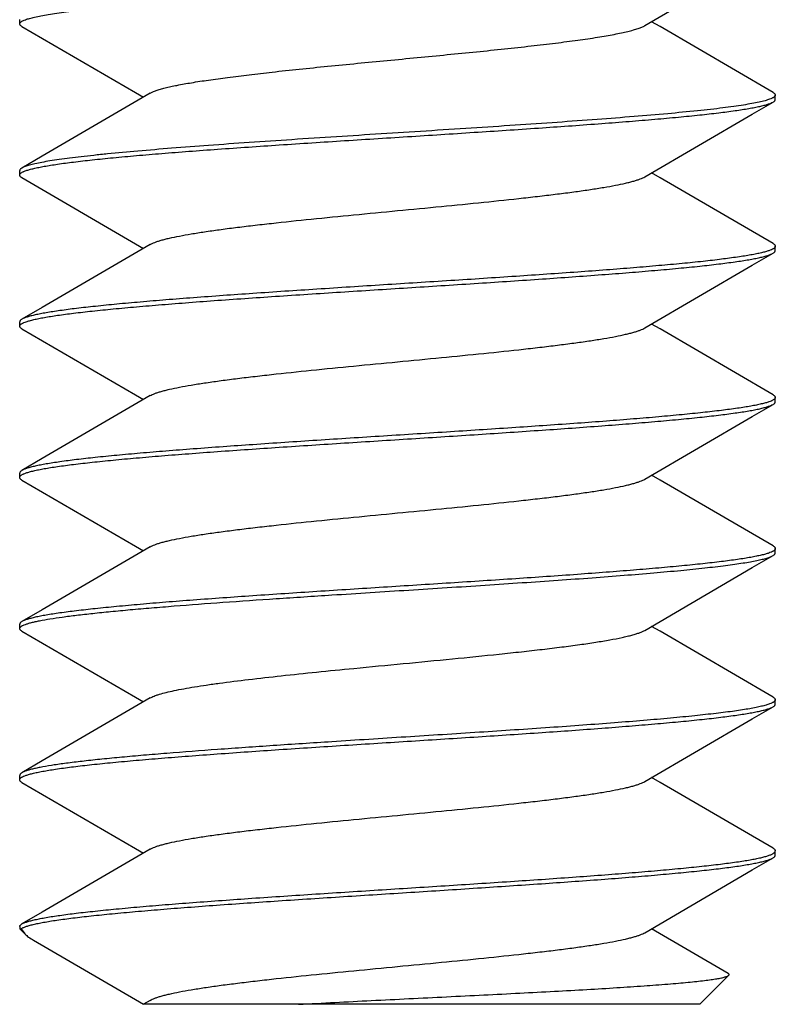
# Model space of a CAD drawing. Header units: millimetres. Extents: x 132 to 510, y -131 to 14.
# Tile 5 of 12: x 435.98 to 437.98, y -131.28 to -128.67. Entities that reach past the tile are written whole.
import ezdxf

# ---------------------------------------------------------------- set-up
doc = ezdxf.new("R2010")
doc.units = ezdxf.units.MM
doc.header["$LTSCALE"] = 16.335
doc.layers.add('SCR-01490', color=7, linetype='CONTINUOUS')

msp = doc.modelspace()

# ---------------------------------------------------------------- linework, layer by layer
at = {"layer": 'SCR-01490', "color": 7, "linetype": 'Continuous'}
for p, q in [((435.9839, -128.6848), (435.9839, -128.6732)), ((437.9839, -128.8848), (437.9839, -128.8732)), ((435.9839, -129.0848), (435.9839, -129.0732)), ((437.9839, -129.2848), (437.9839, -129.2732)), ((435.9839, -129.4848), (435.9839, -129.4732)), ((437.9839, -129.6848), (437.9839, -129.6732)), ((435.9839, -129.8848), (435.9839, -129.8732)), ((437.9839, -130.0848), (437.9839, -130.0732)), ((435.9839, -130.2848), (435.9839, -130.2732)), ((437.9839, -130.4848), (437.9839, -130.4732)), ((435.9839, -130.6848), (435.9839, -130.6732)), ((437.9839, -130.8848), (437.9839, -130.8732)), ((435.9839, -131.0732), (435.9839, -131.079)), ((435.9976, -131.0926), (435.9839, -131.079)), ((435.9839, -131.079), (435.9881, -131.079)), ((435.9881, -131.079), (435.9976, -131.0926)), ((437.859, -131.1971), (437.6565, -131.079)), ((437.7839, -131.279), (437.8608, -131.2021)), ((436.3293, -131.2685), (436.3114, -131.279)), ((437.7839, -131.279), (436.3114, -131.279))]:
    msp.add_line(p, q, dxfattribs=at)
for points in [[(437.6386, -128.6895), (437.9231, -128.5236), (437.9779, -128.4917)], [(435.99, -128.6917), (436.2904, -128.8667), (436.3114, -128.879)], [(437.9779, -128.8662), (437.6788, -128.692), (437.6565, -128.679)], [(436.3293, -128.8685), (436.0435, -129.0351), (435.99, -129.0662)], [(437.6386, -129.0895), (437.9231, -128.9236), (437.9779, -128.8917)], [(437.9779, -129.2662), (437.6788, -129.092), (437.6565, -129.079)], [(435.99, -129.0917), (436.2904, -129.2667), (436.3114, -129.279)], [(436.3293, -129.2685), (436.0435, -129.4351), (435.99, -129.4662)], [(437.6386, -129.4895), (437.9231, -129.3236), (437.9779, -129.2917)], [(437.9779, -129.6662), (437.6788, -129.492), (437.6565, -129.479)], [(435.99, -129.4917), (436.2904, -129.6667), (436.3114, -129.679)], [(436.3293, -129.6685), (436.0435, -129.8351), (435.99, -129.8662)], [(437.6386, -129.8895), (437.9231, -129.7236), (437.9779, -129.6917)], [(435.99, -129.8917), (436.2904, -130.0667), (436.3114, -130.079)], [(437.9779, -130.0662), (437.6788, -129.892), (437.6565, -129.879)], [(436.3293, -130.0685), (436.0435, -130.2351), (435.99, -130.2662)], [(437.6386, -130.2895), (437.9231, -130.1236), (437.9779, -130.0917)], [(437.9779, -130.4662), (437.6788, -130.292), (437.6565, -130.279)], [(435.99, -130.2917), (436.2904, -130.4667), (436.3114, -130.479)], [(436.3293, -130.4685), (436.0435, -130.6351), (435.99, -130.6662)], [(437.6386, -130.6895), (437.9231, -130.5236), (437.9779, -130.4917)], [(435.99, -130.6917), (436.2904, -130.8667), (436.3114, -130.879)], [(437.9779, -130.8662), (437.6788, -130.692), (437.6565, -130.679)], [(436.3293, -130.8685), (436.0435, -131.0351), (435.99, -131.0662)], [(437.6386, -131.0895), (437.9231, -130.9236), (437.9779, -130.8917)], [(436.0209, -131.1097), (436.2904, -131.2667), (436.3114, -131.279)]]:
    msp.add_lwpolyline(points, dxfattribs=at)
msp.add_arc((436.0041, -131.0906), 0.0282, 120.0954, 122.694, dxfattribs=at)
for points, knots in [([(435.9989, -128.6737), (436.0024, -128.6724), (436.0106, -128.6699), (436.0244, -128.6665), (436.0411, -128.663), (436.0605, -128.6596), (436.0827, -128.6562), (436.1176, -128.6513), (436.1676, -128.6454), (436.2347, -128.6385), (436.3107, -128.6317), (436.3948, -128.6248), (436.4535, -128.6203), (436.4839, -128.6181)], [0, 0, 0, 0, 0.023351, 0.05242, 0.087198, 0.12764, 0.173648, 0.225099, 0.343781, 0.482316, 0.639118, 0.812423, 1, 1, 1, 1]), ([(435.9839, -128.6848), (435.9839, -128.6843), (435.9841, -128.6833), (435.9849, -128.6819), (435.9861, -128.6805), (435.9878, -128.6791), (435.9899, -128.6778), (435.9936, -128.6758), (435.9967, -128.6746), (435.9989, -128.6737)], [0, 0, 0, 0, 0.071966, 0.151651, 0.244814, 0.355094, 0.48467, 0.634864, 1, 1, 1, 1]), ([(435.99, -128.6917), (435.9891, -128.6912), (435.9875, -128.6902), (435.9855, -128.6884), (435.9843, -128.6866), (435.9839, -128.6854), (435.9839, -128.6848)], [0, 0, 0, 0, 0.329363, 0.597072, 0.813913, 1, 1, 1, 1]), ([(436.6522, -128.8123), (436.676, -128.8097), (436.7249, -128.8044), (436.8264, -128.7941), (436.9572, -128.7815), (437.0885, -128.769), (437.1921, -128.7587), (437.266, -128.7511), (437.3358, -128.7435), (437.4005, -128.7359), (437.4591, -128.7283), (437.5038, -128.7218), (437.5359, -128.7165), (437.557, -128.7127), (437.576, -128.7089), (437.5929, -128.7051), (437.6076, -128.7013), (437.6201, -128.6975), (437.6302, -128.6937), (437.6361, -128.6909), (437.6386, -128.6895)], [0, 0, 0, 0, 0.072254, 0.148354, 0.307391, 0.468022, 0.546039, 0.621017, 0.691886, 0.757626, 0.817306, 0.870086, 0.893656, 0.915235, 0.93476, 0.952169, 0.967411, 0.980461, 0.991315, 1, 1, 1, 1]), ([(436.3293, -128.8685), (436.3316, -128.8672), (436.3368, -128.8646), (436.3458, -128.8612), (436.3568, -128.8577), (436.3696, -128.8542), (436.3843, -128.8507), (436.4074, -128.8459), (436.4406, -128.8399), (436.4854, -128.833), (436.5362, -128.826), (436.5925, -128.8191), (436.6317, -128.8146), (436.6522, -128.8123)], [0, 0, 0, 0, 0.02381, 0.053109, 0.087972, 0.128399, 0.174349, 0.225726, 0.344183, 0.482521, 0.639215, 0.812504, 1, 1, 1, 1]), ([(437.9839, -128.8732), (437.9839, -128.8737), (437.9838, -128.8747), (437.983, -128.8761), (437.9818, -128.8775), (437.9801, -128.8788), (437.978, -128.8802), (437.9742, -128.8822), (437.9711, -128.8834), (437.9689, -128.8843)], [0, 0, 0, 0, 0.071797, 0.151351, 0.244437, 0.354697, 0.484305, 0.634578, 1, 1, 1, 1]), ([(437.9779, -128.8662), (437.9788, -128.8667), (437.9804, -128.8678), (437.9824, -128.8695), (437.9836, -128.8713), (437.9839, -128.8726), (437.9839, -128.8732)], [0, 0, 0, 0, 0.329362, 0.597071, 0.813913, 1, 1, 1, 1]), ([(436.001, -129.073), (436.004, -129.0719), (436.0107, -129.0699), (436.0218, -129.0671), (436.0348, -129.0643), (436.0497, -129.0615), (436.0664, -129.0587), (436.0922, -129.0548), (436.1289, -129.0499), (436.1779, -129.0443), (436.2333, -129.0387), (436.2946, -129.0331), (436.3614, -129.0275), (436.4331, -129.0218), (436.5368, -129.0142), (436.6743, -129.0047), (436.8455, -128.9936), (437.0211, -128.9824), (437.1956, -128.9713), (437.3633, -128.9601), (437.4965, -128.9506), (437.5957, -128.9429), (437.6633, -128.9373), (437.7255, -128.9317), (437.7818, -128.9261), (437.8318, -128.9205), (437.8694, -128.9156), (437.896, -128.9117), (437.9132, -128.9089), (437.9287, -128.9061), (437.9422, -128.9033), (437.9539, -128.9005), (437.9637, -128.8977), (437.9715, -128.8949), (437.976, -128.8928), (437.9779, -128.8917)], [0, 0, 0, 0, 0.00482, 0.010574, 0.017259, 0.02487, 0.033398, 0.042829, 0.064328, 0.089214, 0.117296, 0.148358, 0.182159, 0.218436, 0.256906, 0.339199, 0.426452, 0.515919, 0.604788, 0.690269, 0.769677, 0.806315, 0.840517, 0.872022, 0.900579, 0.925974, 0.948007, 0.957714, 0.966524, 0.974421, 0.981394, 0.987436, 0.992546, 0.996727, 1, 1, 1, 1]), ([(437.9689, -128.8843), (437.967, -128.885), (437.963, -128.8863), (437.9538, -128.889), (437.94, -128.8923), (437.921, -128.896), (437.8985, -128.8998), (437.8728, -128.9036), (437.8438, -128.9074), (437.8118, -128.9112), (437.7632, -128.9165), (437.6957, -128.9229), (437.6073, -128.9305), (437.5099, -128.938), (437.4049, -128.9456), (437.2939, -128.9532), (437.1384, -128.9634), (436.9414, -128.9759), (436.7453, -128.9884), (436.5931, -128.9987), (436.5197, -129.0039), (436.4839, -129.0065)], [0, 0, 0, 0, 0.003987, 0.008539, 0.019339, 0.032396, 0.047684, 0.065155, 0.084755, 0.106419, 0.130072, 0.183007, 0.242817, 0.308655, 0.379579, 0.454576, 0.532574, 0.693072, 0.851899, 0.927857, 1, 1, 1, 1]), ([(437.9779, -128.8917), (437.9788, -128.8912), (437.9804, -128.8902), (437.9824, -128.8884), (437.9836, -128.8866), (437.9839, -128.8854), (437.9839, -128.8848)], [0, 0, 0, 0, 0.329359, 0.597067, 0.81391, 1, 1, 1, 1]), ([(436.4839, -129.0065), (436.4513, -129.0089), (436.3888, -129.0137), (436.2996, -129.0211), (436.231, -129.0274), (436.181, -129.0325), (436.1476, -129.0362), (436.1171, -129.0399), (436.0895, -129.0436), (436.065, -129.0473), (436.0436, -129.051), (436.0255, -129.0547), (436.0124, -129.0579), (436.0037, -129.0605), (435.9983, -129.0623), (435.9938, -129.0642), (435.9911, -129.0655), (435.99, -129.0662)], [0, 0, 0, 0, 0.196678, 0.377068, 0.538556, 0.611549, 0.679053, 0.740838, 0.796691, 0.846447, 0.889957, 0.927095, 0.957799, 0.970734, 0.982063, 0.991805, 1, 1, 1, 1]), ([(435.99, -129.0662), (435.9891, -129.0667), (435.9875, -129.0678), (435.9855, -129.0695), (435.9843, -129.0713), (435.9839, -129.0726), (435.9839, -129.0732)], [0, 0, 0, 0, 0.329341, 0.597034, 0.813881, 1, 1, 1, 1]), ([(435.9839, -129.0848), (435.9839, -129.0843), (435.9841, -129.0832), (435.985, -129.0817), (435.9864, -129.0802), (435.9875, -129.0793), (435.9882, -129.0789)], [0, 0, 0, 0, 0.198566, 0.421033, 0.684682, 1, 1, 1, 1]), ([(435.99, -129.0917), (435.9891, -129.0912), (435.9875, -129.0902), (435.9855, -129.0884), (435.9843, -129.0866), (435.9839, -129.0854), (435.9839, -129.0848)], [0, 0, 0, 0, 0.329363, 0.597071, 0.813912, 1, 1, 1, 1]), ([(435.9882, -129.0789), (435.9889, -129.0784), (435.9907, -129.0773), (435.9924, -129.0764), (435.9934, -129.076)], [0, 0, 0, 0, 0.462331, 1, 1, 1, 1]), ([(435.9934, -129.076), (435.994, -129.0757), (435.9965, -129.0746), (435.999, -129.0737), (436.001, -129.073)], [0, 0, 0, 0, 0.226568, 1, 1, 1, 1]), ([(436.3293, -129.2685), (436.3311, -129.2675), (436.3351, -129.2655), (436.3417, -129.2627), (436.3497, -129.2599), (436.3588, -129.2571), (436.3691, -129.2544), (436.3852, -129.2505), (436.4082, -129.2457), (436.4392, -129.2402), (436.4743, -129.2346), (436.5133, -129.2291), (436.556, -129.2235), (436.602, -129.218), (436.6688, -129.2104), (436.7578, -129.201), (436.8691, -129.19), (436.9839, -129.179), (437.0988, -129.168), (437.2101, -129.157), (437.2991, -129.1476), (437.3659, -129.14), (437.4119, -129.1344), (437.4546, -129.1289), (437.4936, -129.1233), (437.5287, -129.1178), (437.5597, -129.1123), (437.5826, -129.1075), (437.5987, -129.1036), (437.6091, -129.1008), (437.6182, -129.098), (437.6261, -129.0953), (437.6328, -129.0925), (437.6368, -129.0905), (437.6386, -129.0895)], [0, 0, 0, 0, 0.004601, 0.01006, 0.01639, 0.0236, 0.031689, 0.040646, 0.061113, 0.084884, 0.111794, 0.141646, 0.174227, 0.209285, 0.246562, 0.326619, 0.411966, 0.5, 0.588034, 0.673381, 0.753438, 0.790715, 0.825776, 0.858353, 0.888209, 0.915116, 0.938888, 0.959357, 0.968311, 0.976399, 0.983611, 0.989944, 0.995401, 1, 1, 1, 1]), ([(437.9779, -129.2662), (437.9788, -129.2667), (437.9804, -129.2678), (437.9824, -129.2695), (437.9836, -129.2713), (437.9839, -129.2726), (437.9839, -129.2732)], [0, 0, 0, 0, 0.329359, 0.597067, 0.81391, 1, 1, 1, 1]), ([(437.9672, -129.2849), (437.9642, -129.2859), (437.9575, -129.288), (437.9465, -129.2908), (437.9335, -129.2936), (437.9187, -129.2964), (437.9021, -129.2992), (437.8763, -129.3031), (437.8397, -129.308), (437.7907, -129.3136), (437.7354, -129.3192), (437.6741, -129.3248), (437.6074, -129.3304), (437.5357, -129.3361), (437.432, -129.3437), (437.2945, -129.3532), (437.1232, -129.3644), (436.9475, -129.3755), (436.773, -129.3867), (436.6051, -129.3978), (436.4719, -129.4073), (436.3725, -129.415), (436.3049, -129.4207), (436.2427, -129.4263), (436.1863, -129.4319), (436.1362, -129.4375), (436.0986, -129.4423), (436.072, -129.4462), (436.0547, -129.4491), (436.0393, -129.4519), (436.0257, -129.4547), (436.014, -129.4575), (436.0042, -129.4603), (435.9964, -129.463), (435.9918, -129.4651), (435.99, -129.4662)], [0, 0, 0, 0, 0.004791, 0.010516, 0.017173, 0.024757, 0.033259, 0.042665, 0.064118, 0.088964, 0.117011, 0.148047, 0.181826, 0.218089, 0.256548, 0.338834, 0.426096, 0.515591, 0.604505, 0.690039, 0.7695, 0.806163, 0.84039, 0.871918, 0.900498, 0.925914, 0.947967, 0.957682, 0.9665, 0.974403, 0.981381, 0.987429, 0.992542, 0.996726, 1, 1, 1, 1]), ([(436.0011, -129.473), (436.0041, -129.4719), (436.0108, -129.4699), (436.0219, -129.4671), (436.0349, -129.4643), (436.0498, -129.4615), (436.0665, -129.4587), (436.0923, -129.4547), (436.129, -129.4499), (436.1781, -129.4443), (436.2335, -129.4387), (436.2948, -129.4331), (436.3616, -129.4275), (436.4333, -129.4218), (436.537, -129.4141), (436.6745, -129.4047), (436.8457, -129.3935), (437.0213, -129.3824), (437.1957, -129.3712), (437.3634, -129.3601), (437.4966, -129.3506), (437.5958, -129.3429), (437.6633, -129.3373), (437.7255, -129.3317), (437.7818, -129.3261), (437.8319, -129.3205), (437.8694, -129.3156), (437.896, -129.3117), (437.9132, -129.3089), (437.9287, -129.3061), (437.9422, -129.3033), (437.9539, -129.3005), (437.9637, -129.2977), (437.9715, -129.2949), (437.976, -129.2928), (437.9779, -129.2917)], [0, 0, 0, 0, 0.004827, 0.010587, 0.017278, 0.024895, 0.033429, 0.042865, 0.064374, 0.089269, 0.117357, 0.148426, 0.182231, 0.218512, 0.256983, 0.339272, 0.426518, 0.515977, 0.604838, 0.690312, 0.769711, 0.806344, 0.840542, 0.872041, 0.900593, 0.925983, 0.948013, 0.957719, 0.966528, 0.974423, 0.981395, 0.987438, 0.992547, 0.996727, 1, 1, 1, 1]), ([(437.9744, -129.282), (437.9739, -129.2822), (437.9715, -129.2833), (437.9691, -129.2842), (437.9672, -129.2849)], [0, 0, 0, 0, 0.227403, 1, 1, 1, 1]), ([(437.9797, -129.279), (437.979, -129.2796), (437.9772, -129.2806), (437.9754, -129.2815), (437.9744, -129.282)], [0, 0, 0, 0, 0.461804, 1, 1, 1, 1]), ([(437.9779, -129.2917), (437.9788, -129.2912), (437.9804, -129.2902), (437.9824, -129.2884), (437.9836, -129.2866), (437.9839, -129.2854), (437.9839, -129.2848)], [0, 0, 0, 0, 0.32936, 0.597068, 0.813911, 1, 1, 1, 1]), ([(437.9839, -129.2732), (437.9839, -129.2737), (437.9837, -129.2748), (437.9829, -129.2763), (437.9815, -129.2777), (437.9804, -129.2786), (437.9797, -129.279)], [0, 0, 0, 0, 0.198795, 0.421369, 0.684947, 1, 1, 1, 1]), ([(435.99, -129.4662), (435.9891, -129.4667), (435.9875, -129.4678), (435.9855, -129.4695), (435.9843, -129.4713), (435.9839, -129.4726), (435.9839, -129.4732)], [0, 0, 0, 0, 0.329362, 0.59707, 0.813911, 1, 1, 1, 1]), ([(435.9839, -129.4848), (435.9839, -129.4843), (435.9841, -129.4832), (435.985, -129.4817), (435.9864, -129.4802), (435.9876, -129.4793), (435.9882, -129.4789)], [0, 0, 0, 0, 0.198423, 0.420823, 0.684518, 1, 1, 1, 1]), ([(435.9882, -129.4789), (435.989, -129.4784), (435.9907, -129.4773), (435.9924, -129.4764), (435.9934, -129.476)], [0, 0, 0, 0, 0.46256, 1, 1, 1, 1]), ([(435.9934, -129.476), (435.994, -129.4757), (435.9965, -129.4746), (435.9991, -129.4737), (436.0011, -129.473)], [0, 0, 0, 0, 0.226383, 1, 1, 1, 1]), ([(435.99, -129.4917), (435.9891, -129.4912), (435.9875, -129.4902), (435.9855, -129.4884), (435.9843, -129.4866), (435.9839, -129.4854), (435.9839, -129.4848)], [0, 0, 0, 0, 0.329359, 0.597067, 0.813909, 1, 1, 1, 1]), ([(436.3293, -129.6685), (436.3311, -129.6675), (436.3351, -129.6655), (436.3417, -129.6627), (436.3497, -129.6599), (436.3588, -129.6572), (436.3691, -129.6544), (436.3852, -129.6505), (436.4082, -129.6457), (436.4392, -129.6402), (436.4743, -129.6346), (436.5133, -129.6291), (436.556, -129.6235), (436.602, -129.618), (436.6688, -129.6104), (436.7578, -129.601), (436.8691, -129.59), (436.9839, -129.579), (437.0988, -129.568), (437.2101, -129.557), (437.2991, -129.5476), (437.3659, -129.54), (437.4119, -129.5344), (437.4546, -129.5289), (437.4936, -129.5233), (437.5287, -129.5178), (437.5597, -129.5123), (437.5826, -129.5075), (437.5987, -129.5036), (437.6091, -129.5008), (437.6182, -129.498), (437.6261, -129.4953), (437.6328, -129.4925), (437.6368, -129.4905), (437.6386, -129.4895)], [0, 0, 0, 0, 0.004599, 0.010056, 0.016388, 0.023601, 0.031688, 0.040643, 0.061112, 0.084884, 0.111791, 0.141646, 0.174224, 0.209284, 0.246561, 0.326618, 0.411965, 0.499999, 0.588033, 0.67338, 0.753437, 0.790715, 0.825773, 0.858353, 0.888206, 0.915115, 0.938887, 0.959354, 0.968311, 0.9764, 0.98361, 0.989941, 0.995399, 1, 1, 1, 1]), ([(437.967, -129.6849), (437.964, -129.686), (437.9574, -129.688), (437.9463, -129.6908), (437.9333, -129.6936), (437.9185, -129.6964), (437.9018, -129.6992), (437.876, -129.7032), (437.8394, -129.708), (437.7904, -129.7136), (437.7351, -129.7192), (437.6738, -129.7248), (437.607, -129.7305), (437.5354, -129.7361), (437.4316, -129.7438), (437.2941, -129.7532), (437.1229, -129.7644), (436.9472, -129.7755), (436.7727, -129.7867), (436.6049, -129.7978), (436.4717, -129.8073), (436.3724, -129.815), (436.3048, -129.8207), (436.2426, -129.8263), (436.1862, -129.8319), (436.1361, -129.8375), (436.0986, -129.8423), (436.072, -129.8463), (436.0547, -129.8491), (436.0392, -129.8519), (436.0257, -129.8547), (436.014, -129.8575), (436.0042, -129.8603), (435.9963, -129.863), (435.9918, -129.8651), (435.99, -129.8662)], [0, 0, 0, 0, 0.004803, 0.01054, 0.017209, 0.024804, 0.033317, 0.042734, 0.064205, 0.089067, 0.117127, 0.148173, 0.181962, 0.218231, 0.256696, 0.338987, 0.426245, 0.515728, 0.604622, 0.690131, 0.769567, 0.80622, 0.840438, 0.871956, 0.900528, 0.925935, 0.947981, 0.957694, 0.966508, 0.974409, 0.981386, 0.987432, 0.992544, 0.996726, 1, 1, 1, 1]), ([(437.9745, -129.682), (437.9739, -129.6822), (437.9715, -129.6833), (437.969, -129.6843), (437.967, -129.6849)], [0, 0, 0, 0, 0.227052, 1, 1, 1, 1]), ([(437.9797, -129.6791), (437.979, -129.6796), (437.9772, -129.6806), (437.9754, -129.6815), (437.9745, -129.682)], [0, 0, 0, 0, 0.462054, 1, 1, 1, 1]), ([(437.9779, -129.6662), (437.9788, -129.6667), (437.9804, -129.6678), (437.9824, -129.6695), (437.9836, -129.6713), (437.9839, -129.6726), (437.9839, -129.6732)], [0, 0, 0, 0, 0.329358, 0.597065, 0.813909, 1, 1, 1, 1]), ([(437.9779, -129.6917), (437.9788, -129.6912), (437.9804, -129.6902), (437.9824, -129.6884), (437.9836, -129.6866), (437.9839, -129.6854), (437.9839, -129.6848)], [0, 0, 0, 0, 0.329362, 0.59707, 0.813912, 1, 1, 1, 1]), ([(437.9839, -129.6732), (437.9839, -129.6737), (437.9837, -129.6748), (437.9829, -129.6763), (437.9815, -129.6777), (437.9804, -129.6786), (437.9797, -129.6791)], [0, 0, 0, 0, 0.198676, 0.421193, 0.684808, 1, 1, 1, 1]), ([(436.0009, -129.873), (436.0039, -129.872), (436.0106, -129.8699), (436.0217, -129.8671), (436.0346, -129.8643), (436.0495, -129.8615), (436.0661, -129.8587), (436.092, -129.8548), (436.1286, -129.85), (436.1776, -129.8444), (436.2329, -129.8387), (436.2942, -129.8331), (436.361, -129.8275), (436.4327, -129.8219), (436.5364, -129.8142), (436.6739, -129.8047), (436.8452, -129.7936), (437.0208, -129.7824), (437.1953, -129.7713), (437.3631, -129.7601), (437.4963, -129.7506), (437.5956, -129.7429), (437.6631, -129.7373), (437.7254, -129.7317), (437.7817, -129.7261), (437.8318, -129.7205), (437.8693, -129.7156), (437.8959, -129.7117), (437.9132, -129.7089), (437.9286, -129.7061), (437.9422, -129.7033), (437.9539, -129.7005), (437.9637, -129.6977), (437.9715, -129.6949), (437.976, -129.6928), (437.9779, -129.6917)], [0, 0, 0, 0, 0.004808, 0.010549, 0.017223, 0.024822, 0.033339, 0.04276, 0.064238, 0.089106, 0.117172, 0.148222, 0.182014, 0.218286, 0.256753, 0.339047, 0.426306, 0.515784, 0.604672, 0.690173, 0.7696, 0.806248, 0.840462, 0.871976, 0.900543, 0.925946, 0.947988, 0.957699, 0.966513, 0.974412, 0.981388, 0.987433, 0.992545, 0.996726, 1, 1, 1, 1]), ([(435.99, -129.8662), (435.9891, -129.8667), (435.9875, -129.8678), (435.9855, -129.8695), (435.9843, -129.8713), (435.9839, -129.8726), (435.9839, -129.8732)], [0, 0, 0, 0, 0.329362, 0.597071, 0.813912, 1, 1, 1, 1]), ([(435.9839, -129.8848), (435.9839, -129.8843), (435.9841, -129.8832), (435.985, -129.8817), (435.9864, -129.8802), (435.9875, -129.8794), (435.9882, -129.8789)], [0, 0, 0, 0, 0.198653, 0.42116, 0.684782, 1, 1, 1, 1]), ([(435.99, -129.8917), (435.9891, -129.8912), (435.9875, -129.8902), (435.9855, -129.8884), (435.9843, -129.8866), (435.9839, -129.8854), (435.9839, -129.8848)], [0, 0, 0, 0, 0.329359, 0.597067, 0.813911, 1, 1, 1, 1]), ([(435.9882, -129.8789), (435.9889, -129.8784), (435.9907, -129.8773), (435.9925, -129.8764), (435.9934, -129.876)], [0, 0, 0, 0, 0.462122, 1, 1, 1, 1]), ([(435.9934, -129.876), (435.994, -129.8757), (435.9964, -129.8746), (435.9989, -129.8737), (436.0009, -129.873)], [0, 0, 0, 0, 0.226919, 1, 1, 1, 1]), ([(436.3293, -130.0685), (436.3311, -130.0675), (436.3351, -130.0655), (436.3417, -130.0627), (436.3497, -130.0599), (436.3588, -130.0571), (436.3691, -130.0544), (436.3852, -130.0505), (436.4082, -130.0457), (436.4392, -130.0402), (436.4743, -130.0346), (436.5133, -130.0291), (436.556, -130.0235), (436.602, -130.018), (436.6688, -130.0104), (436.7578, -130.001), (436.8691, -129.99), (436.9839, -129.979), (437.0988, -129.968), (437.2101, -129.957), (437.2991, -129.9476), (437.3659, -129.94), (437.4119, -129.9344), (437.4546, -129.9289), (437.4936, -129.9233), (437.5287, -129.9178), (437.5597, -129.9123), (437.5826, -129.9075), (437.5987, -129.9036), (437.6091, -129.9008), (437.6182, -129.898), (437.6261, -129.8953), (437.6328, -129.8925), (437.6368, -129.8905), (437.6386, -129.8895)], [0, 0, 0, 0, 0.004599, 0.010059, 0.016392, 0.023602, 0.031688, 0.040644, 0.061115, 0.084883, 0.111794, 0.141647, 0.174225, 0.209286, 0.246561, 0.326619, 0.411966, 0.499999, 0.588033, 0.67338, 0.753438, 0.790713, 0.825774, 0.858352, 0.888205, 0.915116, 0.938885, 0.959355, 0.968312, 0.976397, 0.983608, 0.989941, 0.9954, 1, 1, 1, 1]), ([(437.9797, -130.0791), (437.9789, -130.0796), (437.9772, -130.0806), (437.9754, -130.0815), (437.9745, -130.082)], [0, 0, 0, 0, 0.462305, 1, 1, 1, 1]), ([(437.9779, -130.0662), (437.9788, -130.0667), (437.9804, -130.0678), (437.9824, -130.0695), (437.9836, -130.0713), (437.9839, -130.0726), (437.9839, -130.0732)], [0, 0, 0, 0, 0.329358, 0.597066, 0.81391, 1, 1, 1, 1]), ([(437.9839, -130.0732), (437.9839, -130.0737), (437.9837, -130.0748), (437.9829, -130.0763), (437.9815, -130.0777), (437.9804, -130.0786), (437.9797, -130.0791)], [0, 0, 0, 0, 0.198558, 0.421021, 0.684673, 1, 1, 1, 1]), ([(437.9669, -130.085), (437.9639, -130.086), (437.9572, -130.0881), (437.9461, -130.0908), (437.9332, -130.0936), (437.9183, -130.0965), (437.9016, -130.0993), (437.8758, -130.1032), (437.8391, -130.108), (437.7901, -130.1136), (437.7347, -130.1192), (437.6734, -130.1249), (437.6067, -130.1305), (437.535, -130.1361), (437.4312, -130.1438), (437.2937, -130.1533), (437.1225, -130.1644), (436.9469, -130.1756), (436.7725, -130.1867), (436.6047, -130.1978), (436.4715, -130.2073), (436.3722, -130.215), (436.3047, -130.2207), (436.2425, -130.2263), (436.1861, -130.2319), (436.1361, -130.2375), (436.0985, -130.2423), (436.0719, -130.2463), (436.0547, -130.2491), (436.0392, -130.2519), (436.0257, -130.2547), (436.014, -130.2575), (436.0042, -130.2603), (435.9963, -130.263), (435.9918, -130.2651), (435.99, -130.2662)], [0, 0, 0, 0, 0.004816, 0.010566, 0.017247, 0.024854, 0.033378, 0.042806, 0.064297, 0.089177, 0.117252, 0.14831, 0.182108, 0.218383, 0.25685, 0.339137, 0.426387, 0.515857, 0.604735, 0.690229, 0.769648, 0.806291, 0.840498, 0.872005, 0.900566, 0.925963, 0.947999, 0.957708, 0.966519, 0.974417, 0.981391, 0.987435, 0.992546, 0.996727, 1, 1, 1, 1]), ([(436.8103, -130.1959), (436.8781, -130.1915), (437.0134, -130.1829), (437.1814, -130.1722), (437.313, -130.1634), (437.4073, -130.157), (437.4972, -130.1505), (437.5817, -130.1441), (437.6599, -130.1376), (437.7311, -130.1312), (437.7945, -130.1247), (437.8421, -130.1192), (437.8758, -130.1147), (437.8977, -130.1115), (437.9172, -130.1082), (437.9342, -130.105), (437.9487, -130.1018), (437.9593, -130.099), (437.9664, -130.0967), (437.9709, -130.0951), (437.9746, -130.0935), (437.9769, -130.0923), (437.9779, -130.0917)], [0, 0, 0, 0, 0.173771, 0.346474, 0.43019, 0.510973, 0.587986, 0.660428, 0.727551, 0.788664, 0.843138, 0.890425, 0.91122, 0.930049, 0.94687, 0.961644, 0.974344, 0.984961, 0.989489, 0.993499, 0.996999, 1, 1, 1, 1]), ([(437.9745, -130.082), (437.9739, -130.0822), (437.9714, -130.0833), (437.9689, -130.0843), (437.9669, -130.085)], [0, 0, 0, 0, 0.226687, 1, 1, 1, 1]), ([(437.9779, -130.0917), (437.9788, -130.0912), (437.9804, -130.0902), (437.9824, -130.0884), (437.9836, -130.0866), (437.9839, -130.0854), (437.9839, -130.0848)], [0, 0, 0, 0, 0.329342, 0.597037, 0.813884, 1, 1, 1, 1]), ([(435.999, -130.2737), (436.0015, -130.2728), (436.0068, -130.2711), (436.0156, -130.2686), (436.0257, -130.2662), (436.042, -130.2628), (436.0658, -130.2587), (436.0984, -130.2539), (436.1362, -130.2491), (436.1788, -130.2443), (436.2262, -130.2394), (436.278, -130.2346), (436.3339, -130.2298), (436.4157, -130.2231), (436.5256, -130.2149), (436.6649, -130.2053), (436.761, -130.1991), (436.8103, -130.1959)], [0, 0, 0, 0, 0.009467, 0.020607, 0.033422, 0.047908, 0.081851, 0.122283, 0.168997, 0.221743, 0.280218, 0.344099, 0.413014, 0.486577, 0.645887, 0.818379, 1, 1, 1, 1]), ([(435.99, -130.2662), (435.9891, -130.2667), (435.9875, -130.2678), (435.9855, -130.2695), (435.9843, -130.2713), (435.9839, -130.2726), (435.9839, -130.2732)], [0, 0, 0, 0, 0.32936, 0.597068, 0.81391, 1, 1, 1, 1]), ([(435.9839, -130.2848), (435.9839, -130.2843), (435.9841, -130.2833), (435.9849, -130.2819), (435.9861, -130.2805), (435.9878, -130.2791), (435.99, -130.2777), (435.9937, -130.2758), (435.9968, -130.2745), (435.999, -130.2737)], [0, 0, 0, 0, 0.071719, 0.151212, 0.244261, 0.354509, 0.48413, 0.63444, 1, 1, 1, 1]), ([(435.99, -130.2917), (435.9891, -130.2912), (435.9875, -130.2902), (435.9855, -130.2884), (435.9843, -130.2866), (435.9839, -130.2854), (435.9839, -130.2848)], [0, 0, 0, 0, 0.32936, 0.597069, 0.813912, 1, 1, 1, 1]), ([(436.8687, -130.3901), (436.9122, -130.3859), (436.999, -130.3775), (437.1273, -130.3652), (437.2315, -130.3547), (437.3109, -130.3462), (437.366, -130.34), (437.4174, -130.3338), (437.4646, -130.3275), (437.5071, -130.3213), (437.5445, -130.3151), (437.5723, -130.3097), (437.5916, -130.3054), (437.604, -130.3022), (437.6149, -130.2991), (437.6242, -130.296), (437.632, -130.2929), (437.6366, -130.2906), (437.6386, -130.2895)], [0, 0, 0, 0, 0.16857, 0.336396, 0.496976, 0.572612, 0.644158, 0.710932, 0.772298, 0.827681, 0.87656, 0.91851, 0.936768, 0.953174, 0.967705, 0.980346, 0.991099, 1, 1, 1, 1]), ([(436.3293, -130.4685), (436.3309, -130.4676), (436.3342, -130.4659), (436.3399, -130.4634), (436.3465, -130.461), (436.3571, -130.4576), (436.3727, -130.4534), (436.3942, -130.4485), (436.4191, -130.4437), (436.4474, -130.4388), (436.4789, -130.434), (436.5266, -130.4272), (436.5926, -130.419), (436.6785, -130.4093), (436.7715, -130.3996), (436.8358, -130.3933), (436.8687, -130.3901)], [0, 0, 0, 0, 0.009657, 0.020903, 0.033766, 0.048261, 0.082149, 0.122475, 0.169059, 0.221685, 0.280056, 0.343853, 0.486251, 0.645572, 0.818229, 1, 1, 1, 1]), ([(437.9779, -130.4662), (437.9788, -130.4667), (437.9804, -130.4678), (437.9824, -130.4695), (437.9836, -130.4713), (437.9839, -130.4726), (437.9839, -130.4732)], [0, 0, 0, 0, 0.329359, 0.597066, 0.813908, 1, 1, 1, 1]), ([(436.0007, -130.6731), (436.0037, -130.672), (436.0104, -130.67), (436.0215, -130.6672), (436.0344, -130.6644), (436.0492, -130.6616), (436.0659, -130.6588), (436.0916, -130.6548), (436.1282, -130.65), (436.1772, -130.6444), (436.2325, -130.6388), (436.2938, -130.6332), (436.3605, -130.6275), (436.4322, -130.6219), (436.536, -130.6142), (436.6734, -130.6047), (436.8447, -130.5936), (437.0204, -130.5824), (437.1949, -130.5713), (437.3628, -130.5602), (437.4961, -130.5507), (437.5954, -130.5429), (437.663, -130.5373), (437.7252, -130.5317), (437.7816, -130.5261), (437.8317, -130.5205), (437.8693, -130.5156), (437.8959, -130.5117), (437.9132, -130.5089), (437.9286, -130.5061), (437.9422, -130.5033), (437.9539, -130.5005), (437.9637, -130.4977), (437.9715, -130.4949), (437.976, -130.4928), (437.9779, -130.4917)], [0, 0, 0, 0, 0.004793, 0.010519, 0.017178, 0.024763, 0.033267, 0.042675, 0.06413, 0.088979, 0.117028, 0.148065, 0.181846, 0.218109, 0.256569, 0.338854, 0.426116, 0.51561, 0.604522, 0.690053, 0.76951, 0.806171, 0.840397, 0.871924, 0.900503, 0.925918, 0.947969, 0.957684, 0.966501, 0.974404, 0.981382, 0.987429, 0.992543, 0.996726, 1, 1, 1, 1]), ([(437.9689, -130.4843), (437.9658, -130.4854), (437.9586, -130.4877), (437.9465, -130.4908), (437.9322, -130.4939), (437.9156, -130.497), (437.8967, -130.5001), (437.8672, -130.5044), (437.8251, -130.5097), (437.7686, -130.5159), (437.7045, -130.5221), (437.6334, -130.5283), (437.5561, -130.5345), (437.4733, -130.5407), (437.3542, -130.5492), (437.1979, -130.5596), (437.0056, -130.5718), (436.8755, -130.5801), (436.8103, -130.5843)], [0, 0, 0, 0, 0.008728, 0.019397, 0.032006, 0.046544, 0.062986, 0.081297, 0.123367, 0.17238, 0.227879, 0.28934, 0.356184, 0.427768, 0.503413, 0.663943, 0.831606, 1, 1, 1, 1]), ([(437.9839, -130.4732), (437.9839, -130.4737), (437.9838, -130.4747), (437.983, -130.4761), (437.9818, -130.4775), (437.9801, -130.4788), (437.978, -130.4802), (437.9743, -130.4822), (437.9712, -130.4834), (437.9689, -130.4843)], [0, 0, 0, 0, 0.071843, 0.151433, 0.24454, 0.354804, 0.484404, 0.634655, 1, 1, 1, 1]), ([(437.9779, -130.4917), (437.9788, -130.4912), (437.9804, -130.4902), (437.9824, -130.4884), (437.9836, -130.4866), (437.9839, -130.4854), (437.9839, -130.4848)], [0, 0, 0, 0, 0.329362, 0.597069, 0.813911, 1, 1, 1, 1]), ([(436.8103, -130.5843), (436.7585, -130.5877), (436.6577, -130.5943), (436.512, -130.6044), (436.3976, -130.613), (436.313, -130.62), (436.2559, -130.6251), (436.2034, -130.6301), (436.156, -130.6352), (436.1139, -130.6403), (436.0775, -130.6453), (436.0507, -130.6497), (436.0323, -130.6533), (436.0208, -130.6558), (436.0108, -130.6583), (436.0024, -130.6609), (435.9956, -130.6634), (435.9916, -130.6652), (435.99, -130.6662)], [0, 0, 0, 0, 0.188641, 0.367043, 0.530592, 0.605481, 0.675123, 0.739083, 0.796953, 0.848377, 0.893033, 0.930669, 0.946786, 0.961079, 0.97354, 0.984168, 0.992974, 1, 1, 1, 1]), ([(435.99, -130.6662), (435.9891, -130.6667), (435.9875, -130.6678), (435.9855, -130.6695), (435.9843, -130.6713), (435.9839, -130.6726), (435.9839, -130.6732)], [0, 0, 0, 0, 0.329342, 0.597037, 0.813883, 1, 1, 1, 1]), ([(435.9882, -130.6789), (435.9889, -130.6784), (435.9907, -130.6773), (435.9925, -130.6764), (435.9935, -130.676)], [0, 0, 0, 0, 0.461881, 1, 1, 1, 1]), ([(435.9935, -130.676), (435.994, -130.6757), (435.9964, -130.6747), (435.9988, -130.6737), (436.0007, -130.6731)], [0, 0, 0, 0, 0.227355, 1, 1, 1, 1]), ([(435.9839, -130.6848), (435.9839, -130.6843), (435.9841, -130.6832), (435.985, -130.6817), (435.9864, -130.6802), (435.9875, -130.6794), (435.9882, -130.6789)], [0, 0, 0, 0, 0.198744, 0.421295, 0.684889, 1, 1, 1, 1]), ([(435.99, -130.6917), (435.9891, -130.6912), (435.9875, -130.6902), (435.9855, -130.6884), (435.9843, -130.6866), (435.9839, -130.6854), (435.9839, -130.6848)], [0, 0, 0, 0, 0.329361, 0.597069, 0.813911, 1, 1, 1, 1]), ([(436.3293, -130.8685), (436.3311, -130.8675), (436.3351, -130.8655), (436.3417, -130.8627), (436.3497, -130.8599), (436.3588, -130.8572), (436.3691, -130.8544), (436.3852, -130.8505), (436.4082, -130.8457), (436.4392, -130.8402), (436.4743, -130.8346), (436.5133, -130.8291), (436.556, -130.8235), (436.602, -130.818), (436.6688, -130.8104), (436.7578, -130.801), (436.8691, -130.79), (436.9839, -130.779), (437.0988, -130.768), (437.2101, -130.757), (437.2991, -130.7476), (437.3659, -130.74), (437.4119, -130.7344), (437.4546, -130.7289), (437.4936, -130.7233), (437.5287, -130.7178), (437.5597, -130.7123), (437.5826, -130.7075), (437.5987, -130.7036), (437.6091, -130.7008), (437.6182, -130.698), (437.6261, -130.6953), (437.6328, -130.6925), (437.6368, -130.6905), (437.6386, -130.6895)], [0, 0, 0, 0, 0.004599, 0.010056, 0.016388, 0.023601, 0.031688, 0.040644, 0.061112, 0.084884, 0.111791, 0.141646, 0.174224, 0.209284, 0.246561, 0.326618, 0.411965, 0.499999, 0.588033, 0.67338, 0.753437, 0.790715, 0.825773, 0.858353, 0.888206, 0.915115, 0.938887, 0.959354, 0.968311, 0.9764, 0.98361, 0.989941, 0.995399, 1, 1, 1, 1]), ([(435.99, -131.0662), (435.9918, -131.0651), (435.9963, -131.0631), (436.0042, -131.0603), (436.0139, -131.0575), (436.0255, -131.0547), (436.0391, -131.0519), (436.0608, -131.048), (436.0924, -131.0431), (436.1356, -131.0376), (436.1855, -131.032), (436.2416, -131.0264), (436.3037, -131.0208), (436.371, -131.0151), (436.47, -131.0074), (436.6028, -130.998), (436.7701, -130.9869), (436.9442, -130.9757), (437.1195, -130.9646), (437.2906, -130.9535), (437.428, -130.944), (437.5317, -130.9364), (437.6035, -130.9307), (437.6704, -130.9251), (437.7319, -130.9195), (437.7874, -130.9139), (437.8367, -130.9083), (437.8736, -130.9035), (437.8996, -130.8996), (437.9165, -130.8968), (437.9315, -130.894), (437.9447, -130.8912), (437.956, -130.8884), (437.9628, -130.8864), (437.9659, -130.8853)], [0, 0, 0, 0, 0.003268, 0.007441, 0.012538, 0.018566, 0.025523, 0.033401, 0.051867, 0.073846, 0.099173, 0.127659, 0.159083, 0.193203, 0.229753, 0.308984, 0.3943, 0.48303, 0.572395, 0.659595, 0.741898, 0.780402, 0.816732, 0.850606, 0.88176, 0.909953, 0.93497, 0.956619, 0.966132, 0.974746, 0.982448, 0.989227, 0.995079, 1, 1, 1, 1]), ([(437.9659, -130.8853), (437.9686, -130.8844), (437.9723, -130.883), (437.9768, -130.8809), (437.9786, -130.8798), (437.9794, -130.8793)], [0, 0, 0, 0, 0.568412, 0.800821, 1, 1, 1, 1]), ([(437.9779, -130.8662), (437.9788, -130.8667), (437.9804, -130.8678), (437.9824, -130.8695), (437.9836, -130.8713), (437.9839, -130.8726), (437.9839, -130.8732)], [0, 0, 0, 0, 0.329359, 0.597067, 0.813911, 1, 1, 1, 1]), ([(437.9779, -130.8917), (437.9788, -130.8912), (437.9804, -130.8902), (437.9824, -130.8884), (437.9836, -130.8866), (437.9839, -130.8854), (437.9839, -130.8848)], [0, 0, 0, 0, 0.32935, 0.597051, 0.813896, 1, 1, 1, 1]), ([(437.9794, -130.8793), (437.9801, -130.8788), (437.9813, -130.8779), (437.9828, -130.8764), (437.9837, -130.8748), (437.9839, -130.8737), (437.9839, -130.8732)], [0, 0, 0, 0, 0.317846, 0.582201, 0.803644, 1, 1, 1, 1]), ([(436.0001, -131.0733), (436.003, -131.0723), (436.0096, -131.0702), (436.0205, -131.0674), (436.0333, -131.0646), (436.048, -131.0618), (436.0645, -131.059), (436.0901, -131.055), (436.1266, -131.0502), (436.1754, -131.0446), (436.2306, -131.039), (436.2917, -131.0334), (436.3584, -131.0277), (436.43, -131.0221), (436.5337, -131.0144), (436.6713, -131.0049), (436.8427, -130.9937), (437.0186, -130.9826), (437.1934, -130.9714), (437.3615, -130.9602), (437.495, -130.9507), (437.5946, -130.943), (437.6623, -130.9374), (437.7247, -130.9317), (437.7812, -130.9261), (437.8314, -130.9205), (437.8691, -130.9157), (437.8957, -130.9117), (437.9131, -130.9089), (437.9285, -130.9061), (437.9421, -130.9033), (437.9539, -130.9005), (437.9637, -130.8977), (437.9715, -130.8949), (437.976, -130.8928), (437.9779, -130.8917)], [0, 0, 0, 0, 0.00472, 0.010375, 0.016967, 0.024488, 0.032929, 0.042275, 0.063625, 0.088377, 0.116349, 0.147319, 0.181049, 0.217274, 0.255711, 0.337988, 0.425289, 0.51486, 0.603874, 0.689523, 0.769106, 0.80583, 0.840117, 0.871701, 0.900333, 0.925794, 0.947886, 0.957618, 0.96645, 0.974367, 0.981356, 0.987413, 0.992533, 0.996722, 1, 1, 1, 1]), ([(435.984, -131.0732), (435.984, -131.0727), (435.9842, -131.0715), (435.9852, -131.0699), (435.9868, -131.0683), (435.9881, -131.0674), (435.9889, -131.0669)], [0, 0, 0, 0, 0.193618, 0.413703, 0.678869, 1, 1, 1, 1]), ([(435.9881, -131.079), (435.9888, -131.0785), (435.9904, -131.0775), (435.9944, -131.0755), (435.9977, -131.0742), (436.0001, -131.0733)], [0, 0, 0, 0, 0.20051, 0.433377, 1, 1, 1, 1]), ([(435.9976, -131.0926), (436.0007, -131.0957), (436.0082, -131.1019), (436.0163, -131.1071), (436.0209, -131.1097)], [0, 0, 0, 0, 0.455149, 1, 1, 1, 1]), ([(436.3293, -131.2685), (436.3311, -131.2675), (436.3351, -131.2655), (436.3418, -131.2627), (436.3497, -131.2599), (436.3588, -131.2571), (436.3691, -131.2544), (436.3852, -131.2505), (436.4082, -131.2457), (436.4392, -131.2402), (436.4743, -131.2346), (436.5133, -131.2291), (436.556, -131.2235), (436.602, -131.218), (436.6688, -131.2104), (436.7578, -131.201), (436.8691, -131.19), (436.984, -131.179), (437.0988, -131.168), (437.2101, -131.157), (437.2991, -131.1476), (437.3659, -131.14), (437.4119, -131.1344), (437.4546, -131.1289), (437.4936, -131.1233), (437.5287, -131.1178), (437.5597, -131.1123), (437.5826, -131.1075), (437.5987, -131.1036), (437.6091, -131.1008), (437.6182, -131.098), (437.6261, -131.0953), (437.6328, -131.0925), (437.6368, -131.0905), (437.6386, -131.0895)], [0, 0, 0, 0, 0.0046, 0.01006, 0.016394, 0.023605, 0.031691, 0.040647, 0.061119, 0.084888, 0.111798, 0.141653, 0.174231, 0.209292, 0.246567, 0.326626, 0.411972, 0.500005, 0.588038, 0.673384, 0.753441, 0.790716, 0.825776, 0.858354, 0.888206, 0.915117, 0.938885, 0.959355, 0.968312, 0.976398, 0.983608, 0.98994, 0.9954, 1, 1, 1, 1]), ([(437.8608, -131.2021), (437.861, -131.2019), (437.8613, -131.2015), (437.8617, -131.2009), (437.8618, -131.2002), (437.8616, -131.1996), (437.8613, -131.1989), (437.8605, -131.198), (437.8596, -131.1975), (437.859, -131.1971)], [0, 0, 0, 0, 0.126524, 0.234859, 0.333107, 0.431896, 0.541648, 0.670094, 1, 1, 1, 1]), ([(436.7219, -131.279), (436.7861, -131.2755), (436.8835, -131.2705), (437.0142, -131.264), (437.1134, -131.2591), (437.2113, -131.2543), (437.3065, -131.2494), (437.3975, -131.2446), (437.4832, -131.2399), (437.5622, -131.2351), (437.6336, -131.2304), (437.6878, -131.2264), (437.7266, -131.2231), (437.7521, -131.2208), (437.7751, -131.2185), (437.7954, -131.2162), (437.8131, -131.2139), (437.8281, -131.2116), (437.8388, -131.2096), (437.846, -131.208), (437.8503, -131.2068), (437.854, -131.2057), (437.8569, -131.2045), (437.8592, -131.2034), (437.8604, -131.2026), (437.8608, -131.2021)], [0, 0, 0, 0, 0.1688, 0.256037, 0.343411, 0.429627, 0.513413, 0.593569, 0.668971, 0.738569, 0.801429, 0.856718, 0.881298, 0.903727, 0.923942, 0.941883, 0.957496, 0.970746, 0.981608, 0.986138, 0.990069, 0.993405, 0.996157, 0.998342, 1, 1, 1, 1])]:
    msp.add_open_spline(points, degree=3, knots=knots, dxfattribs=at)

doc.saveas('drawing.dxf')
